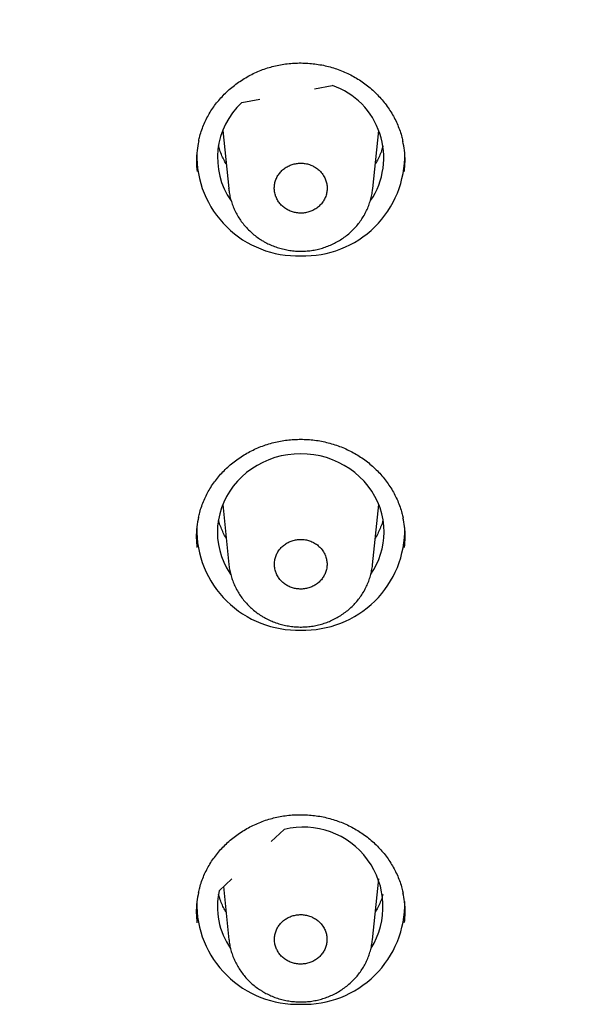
# Model space of a CAD drawing. Header units: millimetres. Extents: x 8 to 1128, y 12 to 2387.
# Tile 65 of 90: x 461 to 473, y 2272 to 2293. Entities that reach past the tile are written whole.
import ezdxf

# ---------------------------------------------------------------- set-up
doc = ezdxf.new("R2010")
doc.units = ezdxf.units.MM

msp = doc.modelspace()

# ---------------------------------------------------------------- linework, layer by layer
at = {"color": 7, "linetype": 'Continuous', "lineweight": 30}
for p, q in [((467.072, 2291.741), (467.456, 2291.814)), ((465.503, 2291.447), (465.888, 2291.519)), ((465.089, 2290.844), (465.218, 2289.588)), ((468.329, 2289.586), (468.458, 2290.844)), ((465.219, 2289.583), (465.219, 2289.588)), ((465.089, 2282.763), (465.222, 2281.467)), ((468.325, 2281.464), (468.458, 2282.763)), ((466.138, 2275.483), (466.417, 2275.744)), ((465.009, 2274.422), (465.287, 2274.683)), ((468.323, 2273.363), (468.458, 2274.682)), ((465.106, 2274.513), (465.224, 2273.366))]:
    msp.add_line(p, q, dxfattribs=at)
at = {"color": 7, "linetype": 'Continuous', "lineweight": 30, "flags": 128}
msp.add_lwpolyline([(468.574, 2282.167), (468.568, 2282.3), (468.551, 2282.432), (468.524, 2282.562), (468.486, 2282.69), (468.437, 2282.815), (468.377, 2282.935), (468.308, 2283.051), (468.23, 2283.162), (468.142, 2283.266), (468.046, 2283.363), (467.943, 2283.454), (467.832, 2283.536), (467.714, 2283.61), (467.591, 2283.675), (467.462, 2283.73), (467.33, 2283.776), (467.194, 2283.812), (467.055, 2283.838), (466.915, 2283.854), (466.774, 2283.859), (466.632, 2283.854), (466.492, 2283.838), (466.353, 2283.812), (466.217, 2283.776), (466.085, 2283.73), (465.956, 2283.675), (465.833, 2283.61), (465.716, 2283.536), (465.605, 2283.454), (465.501, 2283.363), (465.405, 2283.266), (465.317, 2283.162), (465.239, 2283.051), (465.17, 2282.935), (465.111, 2282.815), (465.062, 2282.69), (465.023, 2282.562), (464.996, 2282.432), (464.979, 2282.3), (464.974, 2282.167), (464.979, 2282.035), (464.996, 2281.903), (465.023, 2281.773), (465.062, 2281.645), (465.111, 2281.52), (465.17, 2281.4), (465.239, 2281.284), (465.257, 2281.256)], dxfattribs=at)
at = {"color": 7, "linetype": 'Continuous', "lineweight": 30}
for centre, radius, start, end in [((466.914, 2290.253), 1.653, 325.9434, 70.8262), ((466.595, 2290.251), 1.619, 132.3943, 215.0025), ((466.701, 2290.309), 2.175, 178.9022, 271.9119), ((466.846, 2290.309), 2.175, 268.0881, 1.0978), ((466.701, 2282.227), 2.175, 178.9022, 271.9119), ((466.846, 2282.227), 2.175, 268.0881, 1.0978), ((466.953, 2282.172), 1.62, 325.6513, 359.8442), ((466.836, 2274.082), 1.714, 328.2341, 104.1473), ((466.583, 2274.086), 1.609, 167.9744, 214.4292), ((466.701, 2274.146), 2.175, 178.9022, 271.9119), ((466.846, 2274.146), 2.175, 268.0881, 1.0978)]:
    msp.add_arc(centre, radius, start, end, dxfattribs=at)
for points, knots in [([(522.783, 2283.018), (522.782, 2283.021), (522.752, 2283.248), (522.683, 2283.696), (522.575, 2284.363), (522.456, 2285.029), (522.327, 2285.692), (522.189, 2286.354), (522.041, 2287.015), (521.884, 2287.673), (521.717, 2288.329), (521.54, 2288.983), (521.354, 2289.634), (521.158, 2290.284), (520.953, 2290.93), (520.738, 2291.574), (520.514, 2292.215), (520.281, 2292.853), (520.038, 2293.488), (519.786, 2294.12), (519.525, 2294.748), (519.255, 2295.373), (518.976, 2295.994), (518.687, 2296.612), (518.39, 2297.226), (518.083, 2297.836), (517.768, 2298.442), (517.444, 2299.044), (517.111, 2299.642), (516.77, 2300.235), (516.419, 2300.824), (516.061, 2301.408), (515.693, 2301.988), (515.318, 2302.563), (514.934, 2303.133), (514.541, 2303.698), (514.141, 2304.257), (513.732, 2304.812), (513.315, 2305.361), (512.89, 2305.905), (512.458, 2306.443), (512.017, 2306.975), (511.569, 2307.502), (511.113, 2308.023), (510.649, 2308.538), (510.178, 2309.047), (509.7, 2309.55), (509.214, 2310.046), (508.721, 2310.537), (508.221, 2311.021), (507.714, 2311.498), (507.2, 2311.969), (506.679, 2312.433), (506.152, 2312.89), (505.617, 2313.34), (505.077, 2313.784), (504.53, 2314.22), (503.976, 2314.649), (503.416, 2315.071), (502.85, 2315.486), (502.279, 2315.894), (501.701, 2316.294), (501.117, 2316.686), (500.528, 2317.071), (499.933, 2317.448), (499.333, 2317.818), (498.727, 2318.18), (498.116, 2318.533), (497.5, 2318.879), (496.879, 2319.217), (496.254, 2319.547), (495.623, 2319.869), (494.988, 2320.182), (494.348, 2320.488), (493.704, 2320.785), (493.055, 2321.073), (492.403, 2321.353), (491.746, 2321.625), (491.085, 2321.888), (490.421, 2322.143), (489.753, 2322.389), (489.081, 2322.626), (488.406, 2322.855), (487.728, 2323.075), (487.047, 2323.286), (486.362, 2323.488), (485.675, 2323.681), (484.985, 2323.866), (484.292, 2324.041), (483.597, 2324.208), (482.899, 2324.365), (482.199, 2324.514), (481.497, 2324.653), (480.794, 2324.784), (480.088, 2324.905), (479.38, 2325.017), (478.671, 2325.12), (477.961, 2325.214), (477.249, 2325.298), (476.536, 2325.373), (475.822, 2325.439), (475.107, 2325.496), (474.392, 2325.544), (473.675, 2325.582), (472.959, 2325.611), (472.242, 2325.631), (471.524, 2325.641), (470.807, 2325.643), (470.089, 2325.634), (469.372, 2325.617), (468.655, 2325.59), (467.939, 2325.554), (467.223, 2325.509), (466.508, 2325.455), (465.794, 2325.391), (465.081, 2325.318), (464.369, 2325.236), (463.658, 2325.145), (462.948, 2325.044), (462.24, 2324.934), (461.534, 2324.816), (460.83, 2324.688), (460.127, 2324.55), (459.427, 2324.404), (458.729, 2324.249), (458.033, 2324.085), (457.34, 2323.912), (456.649, 2323.729), (455.961, 2323.538), (455.275, 2323.338), (454.593, 2323.13), (453.914, 2322.912), (453.238, 2322.686), (452.566, 2322.45), (451.897, 2322.207), (451.231, 2321.954), (450.57, 2321.693), (449.912, 2321.424), (449.258, 2321.146), (448.609, 2320.859), (447.963, 2320.564), (447.322, 2320.261), (446.686, 2319.95), (446.054, 2319.63), (445.427, 2319.302), (444.805, 2318.966), (444.187, 2318.622), (443.575, 2318.27), (442.968, 2317.911), (442.367, 2317.543), (441.77, 2317.168), (441.18, 2316.785), (440.594, 2316.394), (440.015, 2315.996), (439.442, 2315.591), (438.874, 2315.178), (438.313, 2314.757), (437.758, 2314.33), (437.209, 2313.895), (436.667, 2313.454), (436.131, 2313.005), (435.601, 2312.549), (435.079, 2312.087), (434.563, 2311.618), (434.054, 2311.142), (433.552, 2310.66), (433.057, 2310.171), (432.57, 2309.676), (432.09, 2309.175), (431.617, 2308.668), (431.151, 2308.154), (430.693, 2307.635), (430.243, 2307.109), (429.8, 2306.578), (429.366, 2306.041), (428.939, 2305.499), (428.52, 2304.951), (428.109, 2304.398), (427.706, 2303.839), (427.312, 2303.276), (426.926, 2302.707), (426.548, 2302.134), (426.178, 2301.555), (425.817, 2300.972), (425.465, 2300.384), (425.121, 2299.792), (424.786, 2299.195), (424.46, 2298.594), (424.142, 2297.989), (423.834, 2297.38), (423.534, 2296.767), (423.243, 2296.15), (422.962, 2295.53), (422.689, 2294.905), (422.426, 2294.278), (422.171, 2293.647), (421.926, 2293.013), (421.691, 2292.375), (421.464, 2291.735), (421.247, 2291.092), (421.04, 2290.446), (420.842, 2289.798), (420.653, 2289.147), (420.474, 2288.493), (420.305, 2287.838), (420.145, 2287.18), (419.994, 2286.52), (419.854, 2285.858), (419.723, 2285.195), (419.601, 2284.53), (419.49, 2283.864), (419.407, 2283.328), (419.365, 2283.015), (419.353, 2282.925)], [0, 0, 0, 0, 0.000073, 0.004843, 0.009613, 0.014384, 0.019154, 0.023925, 0.028695, 0.033466, 0.038237, 0.043007, 0.047778, 0.052549, 0.05732, 0.062091, 0.066862, 0.071634, 0.076405, 0.081176, 0.085948, 0.090719, 0.095491, 0.100263, 0.105035, 0.109807, 0.114579, 0.119351, 0.124124, 0.128896, 0.133669, 0.138442, 0.143214, 0.147987, 0.15276, 0.157534, 0.162307, 0.16708, 0.171854, 0.176628, 0.181401, 0.186175, 0.190949, 0.195724, 0.200498, 0.205272, 0.210047, 0.214821, 0.219596, 0.224371, 0.229146, 0.233921, 0.238696, 0.243471, 0.248247, 0.253022, 0.257798, 0.262574, 0.267349, 0.272125, 0.276901, 0.281677, 0.286453, 0.29123, 0.296006, 0.300783, 0.305559, 0.310336, 0.315112, 0.319889, 0.324666, 0.329443, 0.33422, 0.338997, 0.343774, 0.348551, 0.353329, 0.358106, 0.362883, 0.367661, 0.372438, 0.377216, 0.381994, 0.386771, 0.391549, 0.396327, 0.401105, 0.405883, 0.41066, 0.415438, 0.420216, 0.424994, 0.429772, 0.434551, 0.439329, 0.444107, 0.448885, 0.453663, 0.458441, 0.46322, 0.467998, 0.472776, 0.477554, 0.482333, 0.487111, 0.491889, 0.496668, 0.501446, 0.506224, 0.511003, 0.515781, 0.520559, 0.525338, 0.530116, 0.534894, 0.539672, 0.544451, 0.549229, 0.554007, 0.558785, 0.563564, 0.568342, 0.57312, 0.577898, 0.582676, 0.587454, 0.592232, 0.597011, 0.601789, 0.606566, 0.611344, 0.616122, 0.6209, 0.625678, 0.630456, 0.635233, 0.640011, 0.644788, 0.649566, 0.654343, 0.659121, 0.663898, 0.668676, 0.673453, 0.67823, 0.683007, 0.687784, 0.692561, 0.697338, 0.702115, 0.706891, 0.711668, 0.716444, 0.721221, 0.725997, 0.730773, 0.73555, 0.740326, 0.745102, 0.749877, 0.754653, 0.759429, 0.764205, 0.76898, 0.773755, 0.778531, 0.783306, 0.788081, 0.792856, 0.79763, 0.802405, 0.80718, 0.811954, 0.816728, 0.821503, 0.826277, 0.831051, 0.835825, 0.840598, 0.845372, 0.850145, 0.854919, 0.859692, 0.864465, 0.869238, 0.874011, 0.878784, 0.883557, 0.888329, 0.893101, 0.897874, 0.902646, 0.907418, 0.91219, 0.916962, 0.921734, 0.926505, 0.931277, 0.936048, 0.94082, 0.945591, 0.950362, 0.955133, 0.959904, 0.964675, 0.969446, 0.974217, 0.978988, 0.983758, 0.988529, 0.993299, 0.99807, 1, 1, 1, 1]), ([(421.243, 2279.41), (421.248, 2279.436), (421.297, 2279.678), (421.4, 2280.137), (421.552, 2280.787), (421.714, 2281.434), (421.886, 2282.078), (422.067, 2282.721), (422.258, 2283.361), (422.458, 2283.999), (422.667, 2284.634), (422.886, 2285.266), (423.115, 2285.895), (423.352, 2286.521), (423.599, 2287.144), (423.855, 2287.764), (424.121, 2288.38), (424.395, 2288.993), (424.678, 2289.602), (424.971, 2290.207), (425.272, 2290.808), (425.583, 2291.406), (425.902, 2291.999), (426.23, 2292.588), (426.566, 2293.173), (426.911, 2293.753), (427.265, 2294.329), (427.628, 2294.9), (427.998, 2295.466), (428.377, 2296.027), (428.765, 2296.583), (429.16, 2297.135), (429.564, 2297.68), (429.976, 2298.221), (430.396, 2298.756), (430.823, 2299.286), (431.259, 2299.81), (431.702, 2300.328), (432.153, 2300.84), (432.611, 2301.346), (433.077, 2301.847), (433.55, 2302.341), (434.031, 2302.829), (434.518, 2303.311), (435.013, 2303.786), (435.515, 2304.254), (436.023, 2304.716), (436.539, 2305.172), (437.061, 2305.62), (437.59, 2306.062), (438.125, 2306.497), (438.667, 2306.924), (439.215, 2307.345), (439.769, 2307.758), (440.329, 2308.164), (440.895, 2308.563), (441.467, 2308.954), (442.045, 2309.338), (442.628, 2309.714), (443.217, 2310.082), (443.812, 2310.443), (444.411, 2310.796), (445.016, 2311.141), (445.626, 2311.478), (446.241, 2311.807), (446.86, 2312.128), (447.485, 2312.441), (448.113, 2312.745), (448.747, 2313.041), (449.384, 2313.329), (450.026, 2313.609), (450.672, 2313.88), (451.322, 2314.143), (451.976, 2314.397), (452.633, 2314.643), (453.294, 2314.88), (453.959, 2315.108), (454.627, 2315.328), (455.298, 2315.539), (455.972, 2315.741), (456.649, 2315.934), (457.328, 2316.118), (458.011, 2316.294), (458.696, 2316.46), (459.383, 2316.618), (460.073, 2316.766), (460.765, 2316.906), (461.458, 2317.036), (462.154, 2317.157), (462.851, 2317.269), (463.55, 2317.372), (464.251, 2317.466), (464.953, 2317.551), (465.656, 2317.627), (466.36, 2317.693), (467.064, 2317.75), (467.77, 2317.798), (468.476, 2317.836), (469.183, 2317.866), (469.89, 2317.886), (470.598, 2317.897), (471.305, 2317.898), (472.013, 2317.891), (472.72, 2317.874), (473.427, 2317.848), (474.134, 2317.812), (474.84, 2317.767), (475.545, 2317.714), (476.249, 2317.65), (476.952, 2317.578), (477.655, 2317.497), (478.356, 2317.406), (479.055, 2317.306), (479.753, 2317.197), (480.449, 2317.079), (481.144, 2316.952), (481.836, 2316.815), (482.527, 2316.67), (483.215, 2316.516), (483.901, 2316.352), (484.584, 2316.18), (485.265, 2315.999), (485.943, 2315.808), (486.618, 2315.609), (487.29, 2315.402), (487.959, 2315.185), (488.624, 2314.96), (489.286, 2314.726), (489.945, 2314.483), (490.6, 2314.232), (491.251, 2313.972), (491.899, 2313.704), (492.542, 2313.427), (493.181, 2313.142), (493.816, 2312.848), (494.446, 2312.547), (495.072, 2312.237), (495.693, 2311.918), (496.31, 2311.592), (496.921, 2311.258), (497.528, 2310.916), (498.129, 2310.566), (498.726, 2310.208), (499.316, 2309.842), (499.902, 2309.468), (500.481, 2309.087), (501.055, 2308.699), (501.624, 2308.303), (502.186, 2307.899), (502.742, 2307.488), (503.292, 2307.07), (503.836, 2306.645), (504.373, 2306.213), (504.904, 2305.774), (505.429, 2305.327), (505.947, 2304.874), (506.458, 2304.415), (506.962, 2303.948), (507.459, 2303.475), (507.949, 2302.996), (508.432, 2302.51), (508.908, 2302.018), (509.376, 2301.52), (509.837, 2301.016), (510.291, 2300.505), (510.736, 2299.989), (511.174, 2299.467), (511.605, 2298.94), (512.027, 2298.406), (512.442, 2297.868), (512.848, 2297.324), (513.247, 2296.774), (513.637, 2296.22), (514.019, 2295.66), (514.393, 2295.096), (514.758, 2294.527), (515.114, 2293.953), (515.463, 2293.374), (515.802, 2292.791), (516.133, 2292.203), (516.455, 2291.611), (516.769, 2291.015), (517.073, 2290.415), (517.369, 2289.811), (517.655, 2289.204), (517.933, 2288.592), (518.201, 2287.977), (518.461, 2287.359), (518.711, 2286.737), (518.952, 2286.112), (519.183, 2285.484), (519.405, 2284.853), (519.618, 2284.219), (519.822, 2283.582), (520.016, 2282.943), (520.2, 2282.301), (520.375, 2281.657), (520.54, 2281.011), (520.696, 2280.362), (520.806, 2279.878), (520.862, 2279.61), (520.872, 2279.56)], [0, 0, 0, 0, 0.000587, 0.005655, 0.010724, 0.015792, 0.02086, 0.025928, 0.030996, 0.036065, 0.041133, 0.046201, 0.051269, 0.056337, 0.061405, 0.066473, 0.071541, 0.076609, 0.081677, 0.086745, 0.091813, 0.096881, 0.101949, 0.107017, 0.112084, 0.117152, 0.12222, 0.127288, 0.132355, 0.137423, 0.142491, 0.147558, 0.152626, 0.157694, 0.162761, 0.167829, 0.172896, 0.177964, 0.183031, 0.188099, 0.193166, 0.198233, 0.203301, 0.208368, 0.213435, 0.218503, 0.22357, 0.228637, 0.233704, 0.238771, 0.243839, 0.248906, 0.253973, 0.25904, 0.264107, 0.269174, 0.274241, 0.279308, 0.284375, 0.289442, 0.294509, 0.299576, 0.304643, 0.309709, 0.314776, 0.319843, 0.32491, 0.329977, 0.335044, 0.34011, 0.345177, 0.350244, 0.355311, 0.360377, 0.365444, 0.370511, 0.375577, 0.380644, 0.385711, 0.390777, 0.395844, 0.400911, 0.405977, 0.411044, 0.416111, 0.421177, 0.426244, 0.43131, 0.436377, 0.441443, 0.44651, 0.451577, 0.456643, 0.46171, 0.466776, 0.471843, 0.476909, 0.481976, 0.487042, 0.492109, 0.497176, 0.502242, 0.507309, 0.512375, 0.517442, 0.522508, 0.527575, 0.532641, 0.537708, 0.542774, 0.547841, 0.552907, 0.557974, 0.563041, 0.568107, 0.573174, 0.57824, 0.583307, 0.588373, 0.59344, 0.598507, 0.603573, 0.60864, 0.613706, 0.618773, 0.62384, 0.628906, 0.633973, 0.63904, 0.644106, 0.649173, 0.65424, 0.659306, 0.664373, 0.66944, 0.674507, 0.679573, 0.68464, 0.689707, 0.694774, 0.699841, 0.704907, 0.709974, 0.715041, 0.720108, 0.725175, 0.730242, 0.735309, 0.740376, 0.745443, 0.75051, 0.755577, 0.760644, 0.765711, 0.770778, 0.775845, 0.780912, 0.78598, 0.791047, 0.796114, 0.801181, 0.806248, 0.811316, 0.816383, 0.82145, 0.826518, 0.831585, 0.836653, 0.84172, 0.846788, 0.851855, 0.856923, 0.86199, 0.867058, 0.872125, 0.877193, 0.882261, 0.887328, 0.892396, 0.897464, 0.902532, 0.9076, 0.912667, 0.917735, 0.922803, 0.927871, 0.932939, 0.938007, 0.943075, 0.948143, 0.953211, 0.958279, 0.963347, 0.968415, 0.973483, 0.978551, 0.98362, 0.988688, 0.993756, 0.998824, 1, 1, 1, 1]), ([(464.57, 2290.611), (464.578, 2290.647), (464.596, 2290.73), (464.636, 2290.856), (464.687, 2290.987), (464.747, 2291.113), (464.815, 2291.235), (464.892, 2291.352), (464.978, 2291.465), (465.072, 2291.573), (465.174, 2291.676), (465.283, 2291.772), (465.399, 2291.862), (465.521, 2291.945), (465.649, 2292.02), (465.781, 2292.086), (465.916, 2292.144), (466.054, 2292.193), (466.195, 2292.232), (466.338, 2292.263), (466.484, 2292.285), (466.632, 2292.298), (466.78, 2292.301), (466.93, 2292.296), (467.079, 2292.281), (467.227, 2292.258), (467.372, 2292.225), (467.515, 2292.183), (467.654, 2292.133), (467.788, 2292.075), (467.917, 2292.008), (468.041, 2291.934), (468.16, 2291.851), (468.274, 2291.762), (468.382, 2291.664), (468.483, 2291.561), (468.577, 2291.45), (468.663, 2291.335), (468.741, 2291.214), (468.81, 2291.089), (468.87, 2290.961), (468.919, 2290.83), (468.957, 2290.71), (468.973, 2290.634), (468.98, 2290.603)], [0, 0, 0, 0, 0.019358, 0.043764, 0.067952, 0.091875, 0.115553, 0.139228, 0.163178, 0.187311, 0.21159, 0.235969, 0.2604, 0.284819, 0.30917, 0.333411, 0.357507, 0.381436, 0.405161, 0.428845, 0.452705, 0.476699, 0.500809, 0.525004, 0.549252, 0.573512, 0.597738, 0.621897, 0.645961, 0.669912, 0.693703, 0.717456, 0.741376, 0.765446, 0.78964, 0.813927, 0.838271, 0.862633, 0.886966, 0.911242, 0.935435, 0.959534, 0.983433, 1, 1, 1, 1]), ([(464.569, 2290.615), (464.555, 2290.546), (464.527, 2290.399), (464.515, 2290.177), (464.528, 2290.027), (464.535, 2289.956)], [0, 0, 0, 0, 0.316191, 0.677662, 1, 1, 1, 1]), ([(469.014, 2289.959), (469.02, 2290.031), (469.032, 2290.182), (469.02, 2290.4), (468.992, 2290.542), (468.979, 2290.606)], [0, 0, 0, 0, 0.3326194, 0.7007735, 1, 1, 1, 1]), ([(465.163, 2290.119), (465.146, 2290.15), (465.107, 2290.218), (465.058, 2290.326), (465.02, 2290.427), (465.003, 2290.49), (464.997, 2290.513)], [0, 0, 0, 0, 0.246021, 0.538085, 0.830713, 1, 1, 1, 1]), ([(468.549, 2290.507), (468.542, 2290.483), (468.525, 2290.419), (468.485, 2290.318), (468.438, 2290.212), (468.4, 2290.148), (468.384, 2290.12)], [0, 0, 0, 0, 0.178103, 0.47665, 0.774761, 1, 1, 1, 1]), ([(467.217, 2289.936), (467.196, 2289.958), (467.153, 2290.003), (467.075, 2290.057), (466.989, 2290.099), (466.897, 2290.126), (466.801, 2290.138), (466.705, 2290.135), (466.61, 2290.116), (466.52, 2290.083), (466.437, 2290.036), (466.364, 2289.977), (466.302, 2289.906), (466.254, 2289.827), (466.221, 2289.741), (466.203, 2289.652), (466.202, 2289.56), (466.216, 2289.47), (466.247, 2289.383), (466.292, 2289.303), (466.351, 2289.23), (466.422, 2289.169), (466.504, 2289.119), (466.592, 2289.083), (466.686, 2289.061), (466.782, 2289.054), (466.879, 2289.063), (466.971, 2289.087), (467.059, 2289.126), (467.138, 2289.178), (467.208, 2289.242), (467.264, 2289.315), (467.307, 2289.398), (467.335, 2289.485), (467.347, 2289.576), (467.342, 2289.667), (467.321, 2289.756), (467.283, 2289.849), (467.24, 2289.905), (467.217, 2289.936)], [0, 0, 0, 0, 0.026464, 0.053696, 0.080161, 0.107393, 0.133854, 0.161083, 0.187542, 0.214768, 0.241226, 0.268451, 0.294911, 0.322138, 0.348601, 0.375832, 0.4023, 0.429534, 0.456004, 0.483241, 0.509711, 0.536948, 0.563414, 0.590649, 0.617112, 0.644342, 0.670801, 0.698028, 0.724486, 0.751711, 0.77817, 0.805396, 0.831858, 0.859088, 0.885554, 0.912788, 0.939257, 0.966494, 1, 1, 1, 1]), ([(465.219, 2289.582), (465.223, 2289.547), (465.232, 2289.472), (465.258, 2289.361), (465.293, 2289.248), (465.338, 2289.138), (465.392, 2289.032), (465.454, 2288.928), (465.526, 2288.83), (465.605, 2288.737), (465.692, 2288.65), (465.786, 2288.57), (465.863, 2288.514), (465.91, 2288.484), (465.921, 2288.477)], [0, 0, 0, 0, 0.080299, 0.167915, 0.254637, 0.34243, 0.430969, 0.520147, 0.609818, 0.699805, 0.789888, 0.879886, 0.969675, 1, 1, 1, 1]), ([(465.921, 2288.477), (465.942, 2288.464), (465.998, 2288.431), (466.092, 2288.383), (466.205, 2288.336), (466.322, 2288.297), (466.443, 2288.267), (466.566, 2288.247), (466.691, 2288.235), (466.817, 2288.233), (466.942, 2288.241), (467.066, 2288.258), (467.186, 2288.285), (467.304, 2288.321), (467.418, 2288.366), (467.529, 2288.42), (467.636, 2288.482), (467.739, 2288.552), (467.835, 2288.631), (467.924, 2288.716), (468.006, 2288.808), (468.079, 2288.904), (468.142, 2289.005), (468.197, 2289.11), (468.244, 2289.22), (468.282, 2289.334), (468.309, 2289.451), (468.324, 2289.536), (468.328, 2289.582), (468.328, 2289.588)], [0, 0, 0, 0, 0.0232227, 0.0614786, 0.0999234, 0.1386712, 0.1776798, 0.2168885, 0.2562219, 0.2955681, 0.3348451, 0.3739808, 0.4128811, 0.4511324, 0.4896678, 0.5285792, 0.5677851, 0.6071805, 0.6466158, 0.6859475, 0.7250571, 0.7638314, 0.8017383, 0.8397886, 0.8781202, 0.9166944, 0.9554538, 0.9943266, 1, 1, 1, 1]), ([(464.567, 2282.486), (464.575, 2282.521), (464.593, 2282.603), (464.633, 2282.728), (464.683, 2282.859), (464.743, 2282.985), (464.811, 2283.106), (464.888, 2283.223), (464.973, 2283.336), (465.067, 2283.444), (465.169, 2283.547), (465.278, 2283.643), (465.394, 2283.734), (465.516, 2283.816), (465.644, 2283.891), (465.775, 2283.958), (465.911, 2284.016), (466.049, 2284.064), (466.19, 2284.104), (466.333, 2284.135), (466.479, 2284.157), (466.626, 2284.17), (466.775, 2284.174), (466.925, 2284.169), (467.074, 2284.155), (467.222, 2284.132), (467.368, 2284.099), (467.51, 2284.058), (467.649, 2284.008), (467.784, 2283.95), (467.913, 2283.884), (468.038, 2283.81), (468.157, 2283.728), (468.271, 2283.639), (468.379, 2283.542), (468.481, 2283.439), (468.575, 2283.33), (468.661, 2283.214), (468.74, 2283.094), (468.809, 2282.97), (468.869, 2282.842), (468.92, 2282.711), (468.958, 2282.59), (468.975, 2282.511), (468.983, 2282.477)], [0, 0, 0, 0, 0.018918, 0.043305, 0.067474, 0.091379, 0.115039, 0.138689, 0.162614, 0.186722, 0.210976, 0.23533, 0.259735, 0.284131, 0.308459, 0.332677, 0.356752, 0.38066, 0.404366, 0.428022, 0.451855, 0.475823, 0.499905, 0.524074, 0.548296, 0.57253, 0.596732, 0.620867, 0.644907, 0.668836, 0.692607, 0.716331, 0.740221, 0.764262, 0.788427, 0.812687, 0.837004, 0.86134, 0.88565, 0.909902, 0.934074, 0.958152, 0.982052, 1, 1, 1, 1]), ([(464.567, 2282.49), (464.553, 2282.421), (464.524, 2282.274), (464.513, 2282.053), (464.526, 2281.904), (464.532, 2281.833)], [0, 0, 0, 0, 0.316571, 0.678603, 1, 1, 1, 1]), ([(469.016, 2281.837), (469.022, 2281.909), (469.035, 2282.06), (469.022, 2282.276), (468.994, 2282.417), (468.981, 2282.48)], [0, 0, 0, 0, 0.334054, 0.703633, 1, 1, 1, 1]), ([(465.163, 2282.039), (465.157, 2282.048), (465.129, 2282.093), (465.087, 2282.178), (465.039, 2282.294), (465.01, 2282.377), (464.999, 2282.421), (464.998, 2282.425)], [0, 0, 0, 0, 0.0771, 0.374249, 0.671981, 0.970277, 1, 1, 1, 1]), ([(468.551, 2282.432), (468.551, 2282.429), (468.541, 2282.386), (468.512, 2282.304), (468.464, 2282.188), (468.421, 2282.099), (468.392, 2282.051), (468.384, 2282.039)], [0, 0, 0, 0, 0.018928, 0.313802, 0.608292, 0.902322, 1, 1, 1, 1]), ([(467.216, 2281.811), (467.195, 2281.833), (467.153, 2281.878), (467.075, 2281.932), (466.989, 2281.973), (466.898, 2282), (466.802, 2282.013), (466.706, 2282.01), (466.611, 2281.991), (466.522, 2281.959), (466.439, 2281.912), (466.366, 2281.853), (466.305, 2281.783), (466.257, 2281.705), (466.223, 2281.619), (466.205, 2281.531), (466.204, 2281.439), (466.218, 2281.35), (466.248, 2281.263), (466.293, 2281.184), (466.352, 2281.111), (466.423, 2281.05), (466.504, 2281), (466.592, 2280.964), (466.686, 2280.942), (466.781, 2280.936), (466.877, 2280.945), (466.97, 2280.968), (467.057, 2281.007), (467.136, 2281.058), (467.206, 2281.122), (467.262, 2281.195), (467.305, 2281.276), (467.333, 2281.363), (467.344, 2281.453), (467.34, 2281.543), (467.319, 2281.632), (467.281, 2281.724), (467.239, 2281.78), (467.216, 2281.811)], [0, 0, 0, 0, 0.026465, 0.053697, 0.080161, 0.107393, 0.133857, 0.161088, 0.18755, 0.21478, 0.241241, 0.26847, 0.294932, 0.322161, 0.348625, 0.375855, 0.40232, 0.429552, 0.456018, 0.483251, 0.509717, 0.536951, 0.563416, 0.590649, 0.617113, 0.644345, 0.670807, 0.698037, 0.724499, 0.751728, 0.77819, 0.805419, 0.831881, 0.859111, 0.885576, 0.912807, 0.939273, 0.966506, 1, 1, 1, 1]), ([(465.223, 2281.463), (465.223, 2281.461), (465.225, 2281.419), (465.24, 2281.34), (465.266, 2281.225), (465.303, 2281.113), (465.348, 2281.005), (465.403, 2280.898), (465.467, 2280.796), (465.539, 2280.699), (465.62, 2280.607), (465.708, 2280.521), (465.8, 2280.444), (465.874, 2280.392), (465.917, 2280.365), (465.927, 2280.359)], [0, 0, 0, 0, 0.004459, 0.092971, 0.180124, 0.266686, 0.354315, 0.442684, 0.531683, 0.621161, 0.710942, 0.800799, 0.890562, 0.974414, 1, 1, 1, 1]), ([(465.927, 2280.359), (465.947, 2280.346), (466.003, 2280.313), (466.097, 2280.265), (466.21, 2280.219), (466.327, 2280.18), (466.448, 2280.151), (466.571, 2280.131), (466.696, 2280.119), (466.822, 2280.118), (466.947, 2280.126), (467.07, 2280.144), (467.19, 2280.171), (467.308, 2280.207), (467.421, 2280.252), (467.532, 2280.306), (467.639, 2280.369), (467.741, 2280.439), (467.837, 2280.518), (467.926, 2280.603), (468.007, 2280.695), (468.079, 2280.791), (468.142, 2280.892), (468.197, 2280.998), (468.243, 2281.107), (468.28, 2281.221), (468.307, 2281.338), (468.321, 2281.42), (468.324, 2281.463), (468.324, 2281.467)], [0, 0, 0, 0, 0.023278, 0.06163, 0.100172, 0.139019, 0.178128, 0.217439, 0.256875, 0.296324, 0.335703, 0.37494, 0.413935, 0.452279, 0.490924, 0.529944, 0.569256, 0.608755, 0.648287, 0.68771, 0.726905, 0.76575, 0.803731, 0.841874, 0.880295, 0.918955, 0.957796, 0.996747, 1, 1, 1, 1]), ([(464.566, 2274.382), (464.574, 2274.417), (464.592, 2274.499), (464.631, 2274.623), (464.682, 2274.754), (464.742, 2274.88), (464.81, 2275.001), (464.887, 2275.117), (464.972, 2275.23), (465.066, 2275.338), (465.167, 2275.44), (465.277, 2275.537), (465.393, 2275.627), (465.515, 2275.709), (465.642, 2275.784), (465.774, 2275.85), (465.909, 2275.908), (466.047, 2275.957), (466.188, 2275.997), (466.331, 2276.028), (466.477, 2276.05), (466.624, 2276.063), (466.773, 2276.067), (466.923, 2276.062), (467.072, 2276.048), (467.22, 2276.025), (467.366, 2275.993), (467.509, 2275.952), (467.648, 2275.902), (467.782, 2275.845), (467.912, 2275.779), (468.036, 2275.705), (468.156, 2275.624), (468.27, 2275.535), (468.378, 2275.438), (468.48, 2275.335), (468.574, 2275.226), (468.661, 2275.111), (468.739, 2274.992), (468.809, 2274.868), (468.869, 2274.74), (468.92, 2274.61), (468.959, 2274.487), (468.976, 2274.407), (468.984, 2274.372)], [0, 0, 0, 0, 0.018867, 0.043243, 0.067402, 0.091296, 0.114945, 0.13858, 0.16249, 0.186582, 0.210819, 0.235157, 0.259546, 0.283925, 0.308237, 0.33244, 0.356499, 0.380392, 0.404084, 0.427721, 0.451536, 0.475485, 0.499548, 0.523698, 0.547902, 0.572118, 0.596302, 0.620419, 0.644443, 0.668355, 0.692111, 0.715814, 0.739685, 0.763706, 0.787852, 0.812093, 0.836392, 0.860712, 0.885005, 0.909243, 0.933401, 0.957465, 0.981356, 1, 1, 1, 1]), ([(464.565, 2274.386), (464.552, 2274.318), (464.523, 2274.172), (464.512, 2273.952), (464.525, 2273.802), (464.531, 2273.732)], [0, 0, 0, 0, 0.31453, 0.677145, 1, 1, 1, 1]), ([(465.163, 2273.958), (465.149, 2273.982), (465.114, 2274.042), (465.067, 2274.143), (465.026, 2274.247), (465.007, 2274.314), (464.999, 2274.342)], [0, 0, 0, 0, 0.195362, 0.494507, 0.794233, 1, 1, 1, 1]), ([(468.548, 2274.341), (468.544, 2274.325), (468.529, 2274.27), (468.494, 2274.176), (468.444, 2274.063), (468.404, 2273.991), (468.384, 2273.956)], [0, 0, 0, 0, 0.114133, 0.414849, 0.715139, 1, 1, 1, 1]), ([(469.017, 2273.736), (469.023, 2273.807), (469.036, 2273.957), (469.024, 2274.173), (468.995, 2274.313), (468.982, 2274.376)], [0, 0, 0, 0, 0.3328947, 0.7034273, 1, 1, 1, 1]), ([(467.215, 2273.708), (467.194, 2273.73), (467.152, 2273.775), (467.074, 2273.828), (466.989, 2273.87), (466.897, 2273.897), (466.802, 2273.909), (466.706, 2273.906), (466.611, 2273.888), (466.522, 2273.855), (466.44, 2273.808), (466.367, 2273.75), (466.305, 2273.68), (466.258, 2273.602), (466.224, 2273.517), (466.206, 2273.429), (466.205, 2273.338), (466.219, 2273.249), (466.249, 2273.163), (466.294, 2273.083), (466.353, 2273.011), (466.423, 2272.95), (466.504, 2272.9), (466.592, 2272.865), (466.686, 2272.843), (466.781, 2272.837), (466.877, 2272.845), (466.97, 2272.869), (467.057, 2272.907), (467.136, 2272.958), (467.205, 2273.022), (467.261, 2273.094), (467.304, 2273.175), (467.332, 2273.262), (467.343, 2273.352), (467.339, 2273.442), (467.318, 2273.53), (467.28, 2273.622), (467.238, 2273.677), (467.215, 2273.708)], [0, 0, 0, 0, 0.026464, 0.053696, 0.08016, 0.107392, 0.133856, 0.161088, 0.187552, 0.214783, 0.241247, 0.268478, 0.294941, 0.322172, 0.348635, 0.375866, 0.40233, 0.429561, 0.456025, 0.483256, 0.50972, 0.536952, 0.563416, 0.590648, 0.617112, 0.644344, 0.670808, 0.698039, 0.724503, 0.751734, 0.778198, 0.805429, 0.831892, 0.859123, 0.885586, 0.912817, 0.939281, 0.966512, 1, 1, 1, 1]), ([(465.225, 2273.362), (465.226, 2273.356), (465.229, 2273.311), (465.244, 2273.228), (465.271, 2273.114), (465.309, 2273.003), (465.355, 2272.894), (465.411, 2272.789), (465.476, 2272.687), (465.549, 2272.59), (465.63, 2272.499), (465.718, 2272.415), (465.811, 2272.339), (465.884, 2272.288), (465.924, 2272.263), (465.932, 2272.258)], [0, 0, 0, 0, 0.012861, 0.10106, 0.187821, 0.274189, 0.361601, 0.44975, 0.538525, 0.627774, 0.717319, 0.806934, 0.896451, 0.980099, 1, 1, 1, 1]), ([(465.932, 2272.258), (465.953, 2272.246), (466.008, 2272.213), (466.103, 2272.166), (466.216, 2272.119), (466.333, 2272.082), (466.454, 2272.053), (466.577, 2272.033), (466.702, 2272.022), (466.827, 2272.021), (466.952, 2272.029), (467.075, 2272.048), (467.195, 2272.075), (467.312, 2272.112), (467.426, 2272.157), (467.537, 2272.211), (467.643, 2272.274), (467.745, 2272.345), (467.84, 2272.424), (467.929, 2272.509), (468.01, 2272.601), (468.081, 2272.698), (468.144, 2272.799), (468.198, 2272.904), (468.243, 2273.014), (468.28, 2273.127), (468.306, 2273.244), (468.32, 2273.324), (468.322, 2273.365), (468.322, 2273.366)], [0, 0, 0, 0, 0.02332, 0.061755, 0.100381, 0.139315, 0.178512, 0.217911, 0.257436, 0.296974, 0.336442, 0.375767, 0.414846, 0.453272, 0.492009, 0.531121, 0.570524, 0.610111, 0.649726, 0.689229, 0.728499, 0.767407, 0.805455, 0.843672, 0.882166, 0.920897, 0.959805, 0.998819, 1, 1, 1, 1])]:
    msp.add_open_spline(points, degree=3, knots=knots, dxfattribs=at)

doc.saveas('drawing.dxf')
